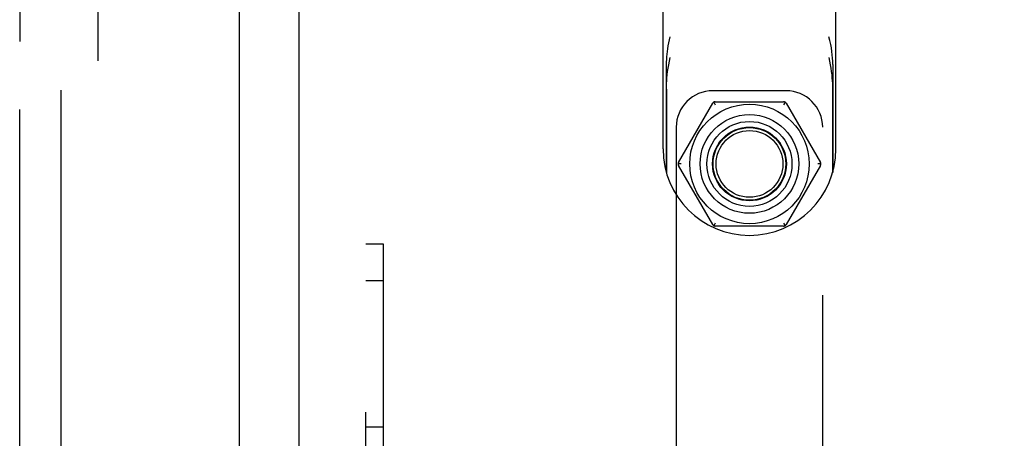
# Model space of a CAD drawing. Header units: inches. Extents: x 0 to 268, y 0 to 174.
# Tile 109 of 125: x 143.72 to 147.08, y 92.94 to 94.37. Entities that reach past the tile are written whole.
import ezdxf

# ---------------------------------------------------------------- set-up
doc = ezdxf.new("R2010")
doc.units = ezdxf.units.IN
doc.header["$LTSCALE"] = 14.754949
doc.header["$MEASUREMENT"] = 0
doc.linetypes.add('HIDDEN', pattern=[0.2, 0.1, -0.1])
doc.layers.get('0').update_dxf_attribs({"linetype": 'CONTINUOUS'})
for name, color, linetype in [('DEFAULT_2', 8, 'HIDDEN'), ('DIMENSIONS', 7, 'CONTINUOUS'), ('LEFT_OR_SECONDARY_DOOR_ASSEMBLY', 7, 'CONTINUOUS'), ('RIGHT_OR_MAIN_DOOR_ASSEMBLY', 7, 'CONTINUOUS')]:
    doc.layers.add(name, color=color, linetype=linetype)
doc.styles.get("Standard").update_dxf_attribs({"font": 'arial.ttf'})
doc.dimstyles.new('DIMSTYLE_1', dxfattribs={"dimtxt": 1.183552, "dimasz": 1.578069, "dimexe": 0.09, "dimexo": 0.07, "dimgap": 0.0375, "dimtad": 0, "dimtih": 1, "dimtoh": 1, "dimzin": 4, "dimdsep": 46, "dimtxsty": 'Standard', "dimblk": '_FILLED', "dimblk1": '_FILLED', "dimblk2": '_FILLED', "dimcen": 0.09, "dimadec": 3, "dimazin": 1, "dimtfac": 1, "dimtdec": 3, "dimtofl": 0, "dimtmove": 0, "dimatfit": 3, "dimldrblk": '_FILLED', "dimfxl": 0, "dimtolj": 1, "dimtzin": 4, "dimarcsym": 0})

# ---------------------------------------------------------------- blocks, each defined once
blk = doc.blocks.new('_FILLED')
at = {"color": 0, "linetype": 'ByBlock'}
blk.add_solid([(0, 0), (-1, 0.2), (-1, -0.2)], dxfattribs=at)
blk = doc.blocks.new('*D12')
at = {"layer": 'DIMENSIONS', "color": 2, "linetype": 'Continuous'}
for p, q in [((160.3208, 122.369), (160.3208, 119.6535)), ((143.7168, 121.0738), (149.3591, 121.0738)), ((160.3208, 121.0738), (154.6785, 121.0738))]:
    blk.add_line(p, q, dxfattribs=at)
at = {"layer": 'DIMENSIONS', "color": 2, "linetype": 'Continuous', "xscale": 1.5780694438, "yscale": 1.5780694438, "zscale": 1.5780694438, "rotation": 180}
blk.add_blockref('_FILLED', (143.7168, 121.0738), dxfattribs=at)
at = {"layer": 'DIMENSIONS', "color": 2, "linetype": 'Continuous', "xscale": 1.5780694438, "yscale": 1.5780694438, "zscale": 1.5780694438}
blk.add_blockref('_FILLED', (160.3208, 121.0738), dxfattribs=at)
at = {"layer": 'DIMENSIONS', "color": 2, "linetype": 'Continuous', "insert": (152.0188, 121.6656), "char_height": 1.18355, "width": 6.511736, "attachment_point": 2, "line_spacing_factor": 0.9}
blk.add_mtext('16.60\\PUSABLE\\PDEPTH', dxfattribs=at)

msp = doc.modelspace()

# ---------------------------------------------------------------- linework, layer by layer
at = {"color": 7, "linetype": 'Continuous'}
msp.add_line((144.6708, 54.5049), (144.6708, 127.9424), dxfattribs=at)
at = {"layer": 'DEFAULT_2', "color": 8, "linetype": 'HIDDEN'}
for p, q in [((143.8583, 54.2861), (143.8583, 128.1611)), ((143.9833, 128.1611), (143.9833, 54.2861)), ((145.9134, 93.9236), (145.9134, 95.0086)), ((146.5034, 93.9236), (146.5034, 95.0086)), ((145.9242, 94.2124), (145.9242, 93.8446)), ((146.4926, 94.2124), (146.4926, 93.8446)), ((145.9247, 94.1277), (145.9247, 93.8426)), ((146.3334, 94.1226), (146.0834, 94.1226)), ((146.4921, 94.1277), (146.4921, 93.8426)), ((145.9663, 93.8776), (146.083, 94.0798)), ((146.0867, 94.0835), (146.0917, 94.0748)), ((146.0917, 94.0848), (146.3251, 94.0848)), ((146.3301, 94.0835), (146.3251, 94.0748)), ((146.3338, 94.0798), (146.4505, 93.8776)), ((145.9584, 93.9976), (145.9584, 92.1926)), ((146.4584, 88.9976), (146.4584, 93.9976)), ((145.975, 93.8726), (145.965, 93.8726)), ((146.083, 93.6654), (145.9663, 93.8676)), ((146.4505, 93.8676), (146.3338, 93.6654)), ((146.4519, 93.8726), (146.4419, 93.8726)), ((146.0917, 93.6704), (146.0867, 93.6618)), ((146.3251, 93.6604), (146.0917, 93.6604)), ((146.3251, 93.6704), (146.3301, 93.6618)), ((144.8988, 88.5986), (144.8988, 93.5986)), ((144.9588, 93.5986), (144.8988, 93.5986)), ((144.9588, 92.4111), (144.9588, 93.5986)), ((144.9588, 93.4736), (144.8988, 93.4736)), ((144.9588, 92.9736), (144.8988, 92.9736))]:
    msp.add_line(p, q, dxfattribs=at)
for points in [[(145.937, 94.3065), (145.9341, 94.2959), (145.9318, 94.2856), (145.9298, 94.2757), (145.9282, 94.2661), (145.9269, 94.2567), (145.9259, 94.2474), (145.9251, 94.2383), (145.9246, 94.2293), (145.9243, 94.2208), (145.9242, 94.2124)], [(146.4926, 94.2124), (146.4925, 94.223), (146.492, 94.2339), (146.4911, 94.2452), (146.4899, 94.2568), (146.4882, 94.2687), (146.486, 94.2809), (146.4833, 94.2935), (146.4799, 94.3065)], [(145.9247, 94.1277), (145.9249, 94.1372), (145.9252, 94.1468), (145.9258, 94.1567), (145.9266, 94.1668), (145.9277, 94.1773), (145.929, 94.1883), (145.9307, 94.1995), (145.9327, 94.2112), (145.935, 94.2232), (145.9377, 94.2356)], [(146.4791, 94.2356), (146.4818, 94.2232), (146.4841, 94.2112), (146.4861, 94.1995), (146.4878, 94.1882), (146.4891, 94.1773), (146.4902, 94.1667), (146.491, 94.1565), (146.4916, 94.1467), (146.492, 94.1371), (146.4921, 94.1277)]]:
    msp.add_lwpolyline(points, dxfattribs=at)
for radius in [0.204, 0.1685, 0.145, 0.126, 0.125, 0.124, 0.114]:
    msp.add_circle((146.2084, 93.8726), radius, dxfattribs=at)
for centre, radius, start, end in [((146.0834, 93.9976), 0.125, 90, 180), ((146.3334, 93.9976), 0.125, 0, 90), ((146.0917, 94.0748), 0.01, 90, 150), ((146.3251, 94.0748), 0.01, 30, 90), ((146.2084, 93.9236), 0.295, 180, 360), ((145.975, 93.8726), 0.01, 150, 210), ((146.4419, 93.8726), 0.01, 330, 30), ((146.0917, 93.6704), 0.01, 210, 270), ((146.3251, 93.6704), 0.01, 270, 330)]:
    msp.add_arc(centre, radius, start, end, dxfattribs=at)
at = {"layer": 'LEFT_OR_SECONDARY_DOOR_ASSEMBLY', "color": 8, "linetype": 'HIDDEN'}
msp.add_line((143.7168, 54.2201), (143.7168, 128.2271), dxfattribs=at)
at = {"layer": 'RIGHT_OR_MAIN_DOOR_ASSEMBLY', "color": 3, "linetype": 'Continuous'}
msp.add_line((144.4668, 54.0976), (144.4668, 128.3496), dxfattribs=at)
at = {"layer": 'RIGHT_OR_MAIN_DOOR_ASSEMBLY', "color": 8, "linetype": 'HIDDEN'}
msp.add_line((143.7168, 128.2271), (143.7168, 54.2201), dxfattribs=at)

# ---------------------------------------------------------------- dimensions: what is measured, and where the dimension line sits
at = {"layer": 'DIMENSIONS', "color": 2, "linetype": 'Continuous'}
dim = msp.add_linear_dim(base=(160.3208, 121.0738), p1=(143.7168, 54.0776), p2=(160.3208, 119.5835), text='<>\\PUSABLE\\PDEPTH', dimstyle='DIMSTYLE_1', dxfattribs=at)
dim.commit()
dim.dimension.update_dxf_attribs({"geometry": '*D12', "text_midpoint": (152.0188, 119.2985), "dimtype": 160})

doc.saveas('drawing.dxf')
